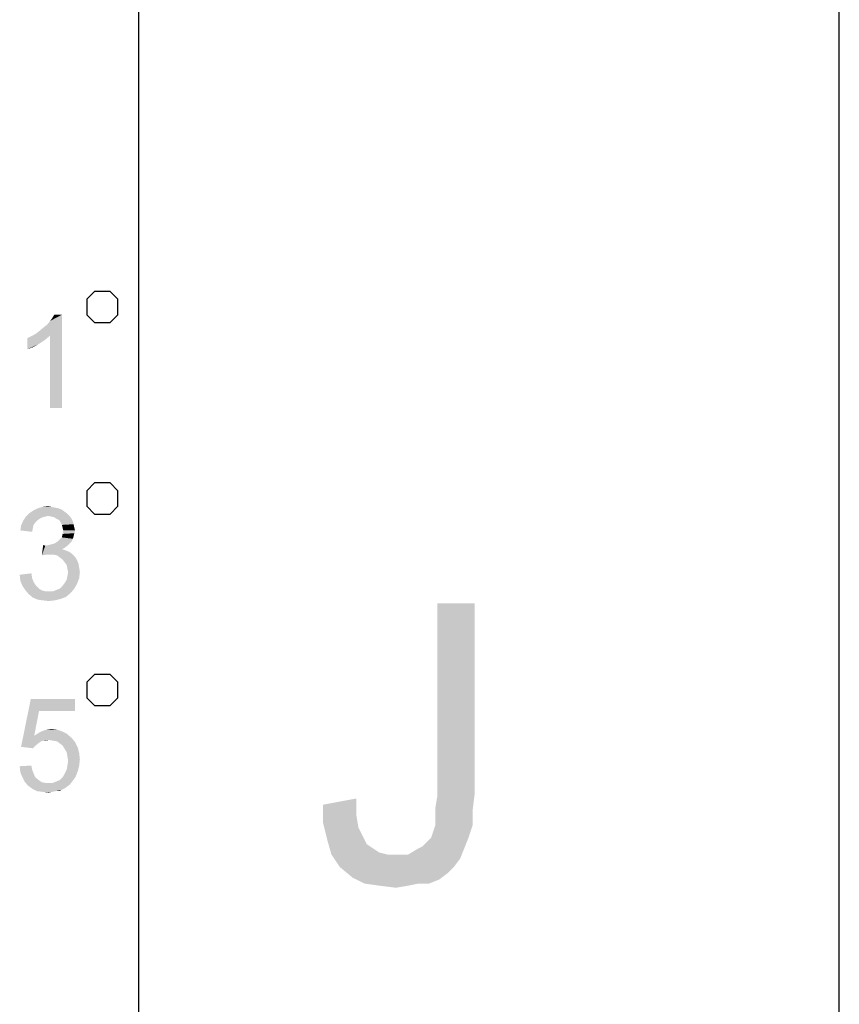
# Model space of a CAD drawing. Extents: x 0 to 841, y 0 to 594.
# Tile 88 of 102: x 823 to 841, y 38 to 59. Entities that reach past the tile are written whole.
import ezdxf

# ---------------------------------------------------------------- set-up
doc = ezdxf.new("R2010")
doc.units = 0
doc.header["$LTSCALE"] = 46.255
doc.header["$MEASUREMENT"] = 0
doc.layers.get('0').update_dxf_attribs({"linetype": 'CONTINUOUS'})

msp = doc.modelspace()

# ---------------------------------------------------------------- linework, layer by layer
at = {"color": 4, "linetype": 'Continuous'}
msp.add_line((841, 0), (841, 594), dxfattribs=at)
at = {"color": 3, "linetype": 'Continuous'}
for p, q in [((826, 15), (826, 579)), ((826, 37), (826, 63))]:
    msp.add_line(p, q, dxfattribs=at)
at = {"color": 6, "linetype": 'Continuous'}
for points in [[(824.88343, 52.68333), (824.88343, 52.35), (825.0501, 52.18333), (825.38345, 52.18333), (825.55012, 52.35), (825.55012, 52.68333), (825.38345, 52.85), (825.0501, 52.85), (824.88343, 52.68333)], [(824.88343, 48.58333), (824.88343, 48.25), (825.0501, 48.08333), (825.38345, 48.08333), (825.55012, 48.25), (825.55012, 48.58333), (825.38345, 48.75), (825.0501, 48.75), (824.88343, 48.58333)], [(824.88343, 44.48333), (824.88343, 44.15), (825.0501, 43.98334), (825.38345, 43.98334), (825.55012, 44.15), (825.55012, 44.48333), (825.38345, 44.65), (825.0501, 44.65), (824.88343, 44.48333)]]:
    msp.add_lwpolyline(points, dxfattribs=at)
for points in [[(823.8024, 51.95), (823.87647, 52.00926), (824.35055, 52.35)], [(824.0987, 51.90556), (823.8024, 51.95), (824.35055, 52.35)], [(823.87647, 52.00926), (823.96536, 52.08333), (824.35055, 52.35)], [(823.96536, 52.08333), (824.03944, 52.14259), (824.35055, 52.35)], [(824.03944, 52.14259), (824.0987, 52.21667), (824.35055, 52.35)], [(824.0987, 52.21667), (824.14314, 52.27593), (824.35055, 52.35)], [(824.0987, 50.35), (824.0987, 51.90556), (824.35055, 52.35)], [(824.0987, 50.35), (824.35055, 52.35), (824.35055, 50.35)], [(824.35055, 52.35), (824.14314, 52.27593), (824.18759, 52.35)], [(823.60981, 51.8463), (823.6987, 51.89074), (824.0987, 51.90556)], [(823.60981, 51.8463), (824.0987, 51.90556), (823.99499, 51.81667)], [(824.0987, 51.90556), (823.6987, 51.89074), (823.8024, 51.95)], [(823.99499, 51.81667), (823.60981, 51.60926), (823.60981, 51.8463)], [(823.99499, 51.81667), (823.86166, 51.72778), (823.60981, 51.60926)], [(823.86166, 51.72778), (823.72833, 51.6537), (823.60981, 51.60926)], [(824.46907, 48.08704), (823.58018, 48.02778), (823.65425, 48.10185)], [(824.46907, 48.08704), (824.05425, 48.04259), (823.58018, 48.02778)], [(824.40981, 48.13148), (823.65425, 48.10185), (823.74314, 48.16111)], [(823.65425, 48.10185), (824.40981, 48.13148), (824.46907, 48.08704)], [(824.27647, 48.20556), (824.35055, 48.17593), (823.74314, 48.16111)], [(824.27647, 48.20556), (823.74314, 48.16111), (823.83203, 48.20556)], [(823.74314, 48.16111), (824.35055, 48.17593), (824.40981, 48.13148)], [(824.12833, 48.23518), (824.2024, 48.22037), (823.83203, 48.20556)], [(824.12833, 48.23518), (823.83203, 48.20556), (823.93573, 48.23518)], [(823.83203, 48.20556), (824.2024, 48.22037), (824.27647, 48.20556)], [(823.93573, 48.23518), (824.05425, 48.25), (824.12833, 48.23518)], [(824.05425, 48.04259), (824.46907, 48.08704), (824.51351, 48.04259)], [(823.78759, 47.90926), (823.47647, 47.83519), (823.52092, 47.93889)], [(823.78759, 47.90926), (823.74314, 47.85), (823.47647, 47.83519)], [(823.99499, 48.02778), (823.93573, 48.01296), (823.52092, 47.93889)], [(823.99499, 48.02778), (823.52092, 47.93889), (823.58018, 48.02778)], [(823.93573, 48.01296), (823.87647, 47.98333), (823.52092, 47.93889)], [(823.87647, 47.98333), (823.83203, 47.9537), (823.52092, 47.93889)], [(823.52092, 47.93889), (823.83203, 47.9537), (823.78759, 47.90926)], [(823.58018, 48.02778), (824.05425, 48.04259), (823.99499, 48.02778)], [(824.51351, 48.04259), (824.12833, 48.02778), (824.05425, 48.04259)], [(824.18759, 48.01296), (824.12833, 48.02778), (824.51351, 48.04259)], [(824.23203, 47.98333), (824.18759, 48.01296), (824.51351, 48.04259)], [(824.23203, 47.98333), (824.51351, 48.04259), (824.55796, 47.98333)], [(824.55796, 47.98333), (824.29129, 47.9537), (824.23203, 47.98333)], [(824.29129, 47.9537), (824.55796, 47.98333), (824.58759, 47.92407)], [(824.58759, 47.92407), (824.32092, 47.90926), (824.29129, 47.9537)], [(824.32092, 47.90926), (824.58759, 47.92407), (824.6024, 47.86481)], [(824.6024, 47.86481), (824.35055, 47.85), (824.32092, 47.90926)], [(824.36536, 47.79074), (824.35055, 47.85), (824.6024, 47.86481)], [(824.36536, 47.79074), (824.6024, 47.86481), (824.61722, 47.79074)], [(823.72833, 47.77593), (823.46166, 47.73148), (823.47647, 47.83519)], [(823.46166, 47.73148), (823.72833, 47.77593), (823.71351, 47.70185)], [(823.47647, 47.83519), (823.74314, 47.85), (823.72833, 47.77593)], [(824.6024, 47.61296), (824.35055, 47.58333), (824.36536, 47.65741)], [(824.61722, 47.79074), (824.38018, 47.73148), (824.36536, 47.79074)], [(824.63203, 47.73148), (824.61722, 47.67222), (824.36536, 47.65741)], [(824.63203, 47.73148), (824.36536, 47.65741), (824.38018, 47.73148)], [(824.36536, 47.65741), (824.61722, 47.67222), (824.6024, 47.61296)], [(824.38018, 47.73148), (824.61722, 47.79074), (824.63203, 47.73148)], [(823.99499, 47.40556), (824.06907, 47.42037), (824.51351, 47.45)], [(823.99499, 47.40556), (824.51351, 47.45), (824.46907, 47.40556)], [(824.06907, 47.42037), (824.12833, 47.43519), (824.51351, 47.45)], [(824.51351, 47.45), (824.12833, 47.43519), (824.18759, 47.45)], [(824.55796, 47.49445), (824.18759, 47.45), (824.26166, 47.49445)], [(824.18759, 47.45), (824.55796, 47.49445), (824.51351, 47.45)], [(824.26166, 47.49445), (824.3061, 47.53889), (824.58759, 47.5537)], [(824.26166, 47.49445), (824.58759, 47.5537), (824.55796, 47.49445)], [(824.58759, 47.5537), (824.3061, 47.53889), (824.35055, 47.58333)], [(824.35055, 47.58333), (824.6024, 47.61296), (824.58759, 47.5537)], [(823.99499, 47.40556), (823.92092, 47.19815), (823.95055, 47.42037)], [(824.46907, 47.40556), (824.40981, 47.36111), (823.92092, 47.19815)], [(823.99499, 47.40556), (824.46907, 47.40556), (823.92092, 47.19815)], [(824.40981, 47.36111), (824.35055, 47.33148), (823.92092, 47.19815)], [(824.35055, 47.33148), (824.43944, 47.30185), (823.92092, 47.19815)], [(824.43944, 47.30185), (824.02462, 47.21296), (823.92092, 47.19815)], [(824.43944, 47.30185), (824.51351, 47.27222), (824.02462, 47.21296)], [(824.51351, 47.27222), (824.57277, 47.22778), (824.02462, 47.21296)], [(824.0987, 47.21296), (824.02462, 47.21296), (824.57277, 47.22778)], [(824.17277, 47.21296), (824.0987, 47.21296), (824.57277, 47.22778)], [(824.24685, 47.19815), (824.17277, 47.21296), (824.57277, 47.22778)], [(824.24685, 47.19815), (824.57277, 47.22778), (824.63203, 47.16852)], [(824.63203, 47.16852), (824.3061, 47.1537), (824.24685, 47.19815)], [(824.36536, 47.10926), (824.3061, 47.1537), (824.63203, 47.16852)], [(824.36536, 47.10926), (824.63203, 47.16852), (824.67647, 47.09444)], [(824.67647, 47.09444), (824.40981, 47.05), (824.36536, 47.10926)], [(824.40981, 47.05), (824.67647, 47.09444), (824.7061, 47.02037)], [(824.7061, 47.02037), (824.45425, 46.99074), (824.40981, 47.05)], [(824.45425, 46.99074), (824.7061, 47.02037), (824.72092, 46.93148)], [(823.44685, 46.78333), (823.6987, 46.81296), (823.71351, 46.70926)], [(824.72092, 46.93148), (824.46907, 46.91667), (824.45425, 46.99074)], [(824.46907, 46.91667), (824.72092, 46.93148), (824.73573, 46.84259)], [(824.73573, 46.84259), (824.48388, 46.82778), (824.46907, 46.91667)], [(824.46907, 46.7537), (824.48388, 46.82778), (824.73573, 46.84259)], [(824.46907, 46.7537), (824.73573, 46.84259), (824.72092, 46.70926)], [(823.71351, 46.70926), (823.46166, 46.65), (823.44685, 46.78333)], [(823.46166, 46.65), (823.71351, 46.70926), (823.74314, 46.63519)], [(823.74314, 46.63519), (823.5061, 46.5463), (823.46166, 46.65)], [(823.74314, 46.63519), (823.78759, 46.56111), (823.5061, 46.5463)], [(824.3061, 46.48704), (824.36536, 46.5463), (824.67647, 46.59074)], [(824.3061, 46.48704), (824.67647, 46.59074), (824.61722, 46.48704)], [(824.67647, 46.59074), (824.36536, 46.5463), (824.40981, 46.60556)], [(824.40981, 46.60556), (824.45425, 46.67963), (824.72092, 46.70926)], [(824.40981, 46.60556), (824.72092, 46.70926), (824.67647, 46.59074)], [(824.72092, 46.70926), (824.45425, 46.67963), (824.46907, 46.7537)], [(823.5061, 46.5463), (823.78759, 46.56111), (823.83203, 46.51667)], [(823.83203, 46.51667), (823.56536, 46.45741), (823.5061, 46.5463)], [(823.83203, 46.51667), (823.87647, 46.47222), (823.56536, 46.45741)], [(823.56536, 46.45741), (823.87647, 46.47222), (823.93573, 46.44259)], [(823.93573, 46.44259), (823.63944, 46.36852), (823.56536, 46.45741)], [(823.93573, 46.44259), (824.00981, 46.42778), (823.63944, 46.36852)], [(824.15796, 46.42778), (824.54314, 46.39815), (823.63944, 46.36852)], [(824.06907, 46.42778), (824.15796, 46.42778), (823.63944, 46.36852)], [(824.00981, 46.42778), (824.06907, 46.42778), (823.63944, 46.36852)], [(823.63944, 46.36852), (824.54314, 46.39815), (824.43944, 46.30926)], [(824.15796, 46.42778), (824.23203, 46.45741), (824.61722, 46.48704)], [(824.15796, 46.42778), (824.61722, 46.48704), (824.54314, 46.39815)], [(824.61722, 46.48704), (824.23203, 46.45741), (824.3061, 46.48704)], [(824.43944, 46.30926), (823.72833, 46.29444), (823.63944, 46.36852)], [(823.72833, 46.29444), (824.43944, 46.30926), (824.32092, 46.26481)], [(824.32092, 46.26481), (823.83203, 46.25), (823.72833, 46.29444)], [(823.93573, 46.23519), (823.83203, 46.25), (824.32092, 46.26481)], [(823.93573, 46.23519), (824.32092, 46.26481), (824.2024, 46.23519)], [(824.2024, 46.23519), (824.06907, 46.22037), (823.93573, 46.23519)], [(823.86166, 43.86852), (823.47647, 43.09815), (823.68388, 44.12037)], [(823.68388, 44.12037), (824.63203, 44.12037), (823.86166, 43.86852)], [(823.86166, 43.86852), (824.63203, 44.12037), (824.63203, 43.86852)], [(823.86166, 43.86852), (823.75796, 43.33519), (823.47647, 43.09815)], [(824.36536, 43.42407), (823.84685, 43.39444), (823.93573, 43.43889)], [(824.24685, 43.46852), (823.93573, 43.43889), (824.02462, 43.46852)], [(823.93573, 43.43889), (824.24685, 43.46852), (824.36536, 43.42407)], [(824.02462, 43.46852), (824.12833, 43.48333), (824.24685, 43.46852)], [(823.75796, 43.33519), (823.95055, 43.23148), (823.47647, 43.09815)], [(823.95055, 43.23148), (823.9061, 43.21667), (823.47647, 43.09815)], [(823.9061, 43.21667), (823.86166, 43.18704), (823.47647, 43.09815)], [(824.45425, 43.37963), (823.75796, 43.33519), (823.84685, 43.39444)], [(823.75796, 43.33519), (824.45425, 43.37963), (824.55796, 43.29074)], [(823.75796, 43.33519), (824.55796, 43.29074), (824.06907, 43.2463)], [(823.75796, 43.33519), (824.06907, 43.2463), (823.95055, 43.23148)], [(823.84685, 43.39444), (824.36536, 43.42407), (824.45425, 43.37963)], [(823.95055, 43.23148), (824.06907, 43.2463), (824.00981, 43.23148)], [(824.15796, 43.23148), (824.06907, 43.2463), (824.55796, 43.29074)], [(824.24685, 43.21667), (824.15796, 43.23148), (824.55796, 43.29074)], [(824.24685, 43.21667), (824.55796, 43.29074), (824.63203, 43.20185)], [(824.63203, 43.20185), (824.3061, 43.17222), (824.24685, 43.21667)], [(823.86166, 43.18704), (823.78759, 43.12778), (823.47647, 43.09815)], [(823.47647, 43.09815), (823.78759, 43.12778), (823.72833, 43.06852)], [(824.36536, 43.12778), (824.3061, 43.17222), (824.63203, 43.20185)], [(824.36536, 43.12778), (824.63203, 43.20185), (824.69129, 43.08333)], [(824.69129, 43.08333), (824.40981, 43.0537), (824.36536, 43.12778)], [(824.45425, 42.97963), (824.40981, 43.0537), (824.69129, 43.08333)], [(824.45425, 42.97963), (824.69129, 43.08333), (824.72092, 42.96481)], [(824.72092, 42.96481), (824.46907, 42.89074), (824.45425, 42.97963)], [(824.46907, 42.89074), (824.72092, 42.96481), (824.73573, 42.83148)], [(824.73573, 42.83148), (824.48388, 42.80185), (824.46907, 42.89074)], [(824.46907, 42.69815), (824.48388, 42.80185), (824.73573, 42.83148)], [(824.46907, 42.69815), (824.73573, 42.83148), (824.72092, 42.69815)], [(823.44685, 42.68333), (823.6987, 42.69815), (823.71351, 42.60926)], [(823.71351, 42.60926), (823.46166, 42.55), (823.44685, 42.68333)], [(823.46166, 42.55), (823.71351, 42.60926), (823.74314, 42.53519)], [(824.69129, 42.57963), (824.40981, 42.52037), (824.45425, 42.60926)], [(824.72092, 42.69815), (824.45425, 42.60926), (824.46907, 42.69815)], [(824.45425, 42.60926), (824.72092, 42.69815), (824.69129, 42.57963)], [(823.74314, 42.53519), (823.5061, 42.4463), (823.46166, 42.55)], [(823.74314, 42.53519), (823.77277, 42.46111), (823.5061, 42.4463)], [(823.5061, 42.4463), (823.77277, 42.46111), (823.81722, 42.41667)], [(823.81722, 42.41667), (823.55055, 42.35741), (823.5061, 42.4463)], [(823.81722, 42.41667), (823.87647, 42.37222), (823.55055, 42.35741)], [(823.55055, 42.35741), (823.87647, 42.37222), (823.92092, 42.34259)], [(824.23203, 42.35741), (824.3061, 42.38704), (824.64685, 42.46111)], [(824.23203, 42.35741), (824.64685, 42.46111), (824.57277, 42.35741)], [(824.3061, 42.38704), (824.36536, 42.4463), (824.64685, 42.46111)], [(824.64685, 42.46111), (824.36536, 42.4463), (824.40981, 42.52037)], [(824.40981, 42.52037), (824.69129, 42.57963), (824.64685, 42.46111)], [(823.92092, 42.34259), (823.62462, 42.26852), (823.55055, 42.35741)], [(823.92092, 42.34259), (823.99499, 42.32778), (823.62462, 42.26852)], [(824.15796, 42.32778), (824.52833, 42.29815), (823.62462, 42.26852)], [(824.06907, 42.32778), (824.15796, 42.32778), (823.62462, 42.26852)], [(823.99499, 42.32778), (824.06907, 42.32778), (823.62462, 42.26852)], [(823.62462, 42.26852), (824.52833, 42.29815), (824.46907, 42.2537)], [(824.46907, 42.2537), (823.72833, 42.19444), (823.62462, 42.26852)], [(824.46907, 42.2537), (824.40981, 42.20926), (823.72833, 42.19444)], [(823.72833, 42.19444), (824.40981, 42.20926), (824.35055, 42.17963)], [(824.35055, 42.17963), (823.81722, 42.15), (823.72833, 42.19444)], [(824.21722, 42.15), (823.81722, 42.15), (824.35055, 42.17963)], [(824.57277, 42.35741), (824.15796, 42.32778), (824.23203, 42.35741)], [(824.15796, 42.32778), (824.57277, 42.35741), (824.52833, 42.29815)], [(824.21722, 42.15), (824.35055, 42.17963), (824.29129, 42.15)], [(824.21722, 42.15), (823.93573, 42.13519), (823.81722, 42.15)], [(823.93573, 42.13519), (824.21722, 42.15), (824.14314, 42.13519)], [(824.14314, 42.13519), (824.06907, 42.12037), (823.93573, 42.13519)]]:
    msp.add_solid(points, dxfattribs=at)
at = {"color": 1, "linetype": 'Continuous'}
for points in [[(833.19022, 46.1713), (833.19022, 42.08241), (832.39022, 42.03797)], [(833.19022, 46.1713), (832.39022, 42.03797), (832.39022, 46.1713)], [(829.94577, 41.86019), (830.65688, 41.99352), (830.65688, 41.63797)], [(832.34577, 41.7713), (832.39022, 42.03797), (833.19022, 42.08241)], [(832.34577, 41.7713), (833.19022, 42.08241), (833.14577, 41.72686)], [(830.65688, 41.63797), (829.94577, 41.46019), (829.94577, 41.86019)], [(833.14577, 41.72686), (832.34577, 41.59352), (832.34577, 41.7713)], [(829.94577, 41.46019), (830.65688, 41.63797), (830.70133, 41.3713)], [(832.34577, 41.41575), (832.34577, 41.59352), (833.14577, 41.72686)], [(832.34577, 41.41575), (833.14577, 41.72686), (833.14577, 41.41575)], [(830.70133, 41.3713), (830.03466, 41.10463), (829.94577, 41.46019)], [(830.70133, 41.3713), (830.79022, 41.19352), (830.03466, 41.10463)], [(832.25688, 41.14908), (832.30133, 41.28241), (833.14577, 41.41575)], [(832.25688, 41.14908), (833.14577, 41.41575), (833.05688, 41.14908)], [(833.14577, 41.41575), (832.30133, 41.28241), (832.34577, 41.41575)], [(830.03466, 41.10463), (830.79022, 41.19352), (830.8791, 41.01575)], [(831.99022, 40.92686), (832.0791, 40.9713), (833.05688, 41.14908)], [(831.99022, 40.92686), (833.05688, 41.14908), (832.96799, 40.92686)], [(832.0791, 40.9713), (832.16799, 41.06019), (833.05688, 41.14908)], [(833.05688, 41.14908), (832.16799, 41.06019), (832.25688, 41.14908)], [(830.8791, 41.01575), (830.12355, 40.79352), (830.03466, 41.10463)], [(830.8791, 41.01575), (831.01244, 40.92686), (830.12355, 40.79352)], [(831.01244, 40.92686), (831.14577, 40.83797), (830.12355, 40.79352)], [(832.96799, 40.92686), (831.76799, 40.79352), (831.99022, 40.92686)], [(831.76799, 40.79352), (832.96799, 40.92686), (832.8791, 40.70463)], [(830.12355, 40.79352), (831.14577, 40.83797), (831.32355, 40.79352)], [(831.32355, 40.79352), (830.30133, 40.52686), (830.12355, 40.79352)], [(831.76799, 40.79352), (832.8791, 40.70463), (830.30133, 40.52686)], [(831.50133, 40.79352), (831.76799, 40.79352), (830.30133, 40.52686)], [(831.32355, 40.79352), (831.50133, 40.79352), (830.30133, 40.52686)], [(830.30133, 40.52686), (832.8791, 40.70463), (832.74577, 40.52686)], [(832.74577, 40.52686), (830.56799, 40.30463), (830.30133, 40.52686)], [(832.74577, 40.52686), (832.61244, 40.39352), (830.56799, 40.30463)], [(830.56799, 40.30463), (832.61244, 40.39352), (832.43466, 40.26019)], [(832.43466, 40.26019), (830.83466, 40.1713), (830.56799, 40.30463)], [(831.99022, 40.1713), (830.83466, 40.1713), (832.43466, 40.26019)], [(831.99022, 40.1713), (831.14577, 40.12686), (830.83466, 40.1713)], [(831.14577, 40.12686), (831.99022, 40.1713), (831.76799, 40.12686)], [(831.76799, 40.12686), (831.50133, 40.08241), (831.14577, 40.12686)], [(831.99022, 40.1713), (832.43466, 40.26019), (832.21244, 40.1713)]]:
    msp.add_solid(points, dxfattribs=at)

doc.saveas('drawing.dxf')
